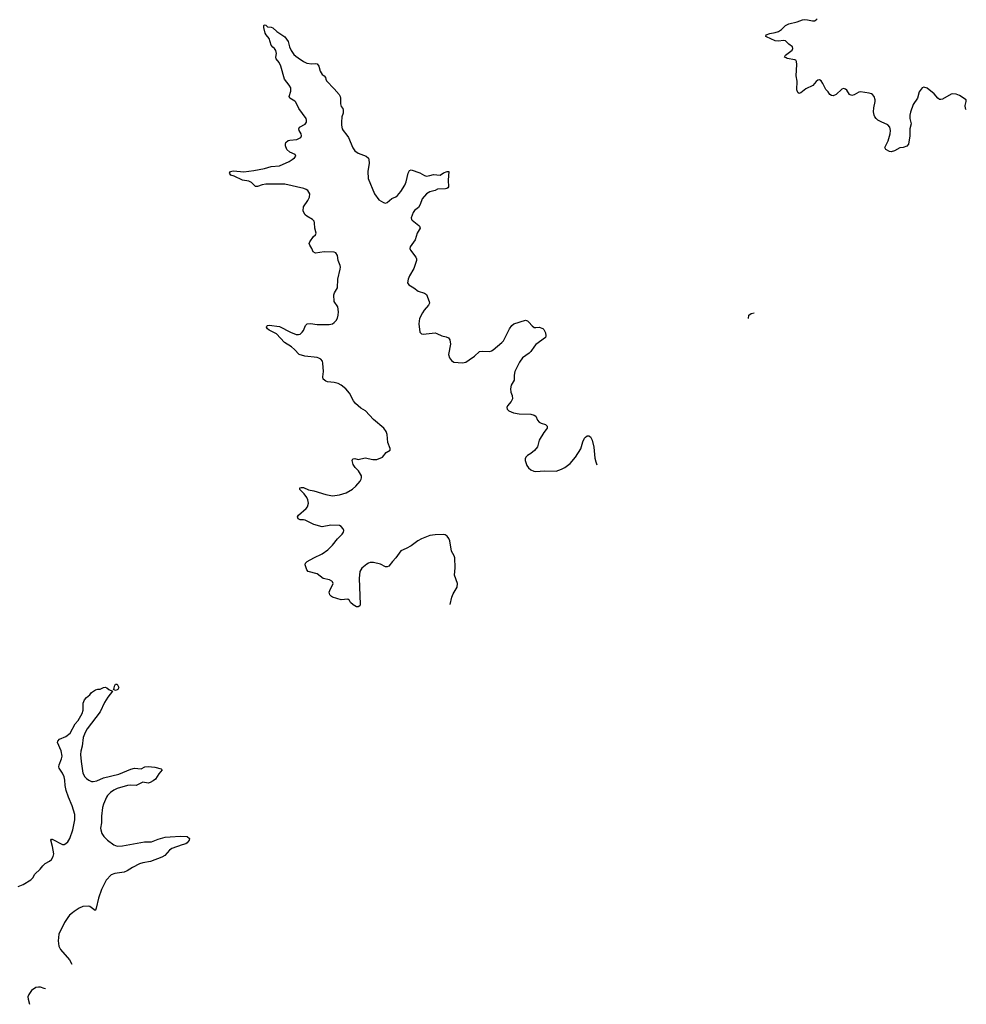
# Model space of a CAD drawing. Header units: inches. Extents: x 2005975 to 2217453, y 644152 to 846769.
# Tile 49 of 162: x 2112748 to 2123828, y 668929 to 680447. Entities that reach past the tile are written whole.
import ezdxf

# ---------------------------------------------------------------- set-up
doc = ezdxf.new("R2010")
doc.units = ezdxf.units.IN
doc.header["$MEASUREMENT"] = 0
for name, color, linetype in [('C1616', 7, 'Continuous'), ('C1617', 7, 'Continuous'), ('C1618', 7, 'Continuous'), ('C1627', 7, 'Continuous'), ('C1628', 7, 'Continuous')]:
    doc.layers.add(name, color=color, linetype=linetype)

msp = doc.modelspace()

# ---------------------------------------------------------------- linework, layer by layer
at = {"layer": 'C1616', "color": 6, "elevation": 300}
for points in [[(2113365, 670000), (2113330, 669970), (2113310, 669946), (2113273, 669887), (2113206, 669750), (2113200, 669670), (2113207, 669610), (2113226, 669570), (2113330, 669450), (2113358, 669399)], [(2113051, 669108), (2113035, 669115), (2112990, 669128), (2112970, 669130), (2112936, 669124), (2112885, 669090), (2112856, 669044), (2112845, 669015), (2112846, 668990), (2112861, 668929)]]:
    msp.add_lwpolyline(points, dxfattribs=at)
at = {"layer": 'C1617', "color": 6, "elevation": 300}
for points in [[(2117788, 673607), (2117808, 673690), (2117823, 673730), (2117867, 673810), (2117871, 673850), (2117839, 673950), (2117847, 674033), (2117843, 674150), (2117835, 674175), (2117802, 674230), (2117781, 674350), (2117770, 674378), (2117750, 674406), (2117730, 674419), (2117710, 674423), (2117610, 674422), (2117550, 674411), (2117450, 674374), (2117407, 674350), (2117330, 674293), (2117270, 674259), (2117208, 674232), (2117150, 674150), (2117110, 674110), (2117070, 674054), (2117050, 674045), (2117030, 674048), (2116970, 674077), (2116890, 674096), (2116850, 674096), (2116830, 674091), (2116810, 674078), (2116753, 674030), (2116729, 673990), (2116721, 673910), (2116735, 673610), (2116730, 673589), (2116710, 673579), (2116690, 673579), (2116650, 673601), (2116622, 673630), (2116610, 673653), (2116590, 673667), (2116510, 673661), (2116410, 673690), (2116398, 673698), (2116379, 673719), (2116372, 673750), (2116387, 673790), (2116410, 673830), (2116416, 673850), (2116409, 673870), (2116400, 673880), (2116374, 673894), (2116302, 673910), (2116230, 673963), (2116125, 673990), (2116109, 674010), (2116089, 674070), (2116093, 674090), (2116113, 674107), (2116190, 674150), (2116290, 674199), (2116355, 674245), (2116410, 674300), (2116467, 674373), (2116522, 674430), (2116537, 674450), (2116541, 674470), (2116536, 674490), (2116510, 674518), (2116490, 674530), (2116390, 674535), (2116290, 674516), (2116190, 674542), (2116090, 674593), (2116070, 674598), (2116030, 674598), (2116008, 674608), (2116001, 674630), (2116010, 674650), (2116101, 674730), (2116115, 674750), (2116127, 674790), (2116122, 674830), (2116110, 674858), (2116079, 674899), (2116029, 674950), (2116026, 674970), (2116044, 674976), (2116070, 674976), (2116127, 674947), (2116190, 674936), (2116330, 674891), (2116410, 674877), (2116491, 674889), (2116568, 674912), (2116644, 674956), (2116682, 674990), (2116734, 675050), (2116745, 675070), (2116749, 675089), (2116747, 675110), (2116712, 675170), (2116673, 675210), (2116650, 675242), (2116639, 675290), (2116649, 675310), (2116670, 675312), (2116710, 675302), (2116790, 675320), (2116881, 675301), (2116930, 675302), (2116993, 675330), (2117037, 675383), (2117083, 675410), (2117086, 675430), (2117059, 675499), (2117050, 675595), (2117036, 675630), (2117010, 675670), (2116888, 675768), (2116795, 675870), (2116742, 675902), (2116679, 675959), (2116656, 675990), (2116610, 676077), (2116564, 676130), (2116510, 676171), (2116477, 676190), (2116430, 676202), (2116350, 676211), (2116330, 676218), (2116302, 676242), (2116296, 676270), (2116304, 676330), (2116296, 676430), (2116291, 676451), (2116274, 676474), (2116250, 676489), (2116230, 676495), (2116084, 676510), (2116021, 676530), (2115965, 676590), (2115930, 676620), (2115849, 676669), (2115753, 676773), (2115670, 676814), (2115647, 676830), (2115635, 676850), (2115639, 676861), (2115649, 676870), (2115670, 676872), (2115790, 676856), (2115916, 676790), (2115985, 676765), (2116010, 676763), (2116030, 676768), (2116055, 676790), (2116070, 676810), (2116093, 676870), (2116112, 676888), (2116150, 676893), (2116230, 676882), (2116370, 676882), (2116410, 676890), (2116430, 676904), (2116452, 676928), (2116466, 676954), (2116477, 676990), (2116481, 677030), (2116470, 677086), (2116430, 677150), (2116426, 677230), (2116431, 677250), (2116467, 677310), (2116470, 677410), (2116500, 677530), (2116502, 677550), (2116499, 677570), (2116476, 677630), (2116466, 677690), (2116450, 677718), (2116428, 677728), (2116310, 677733), (2116210, 677716), (2116185, 677730), (2116168, 677770), (2116144, 677810), (2116137, 677830), (2116143, 677850), (2116188, 677910), (2116212, 677930), (2116218, 677950), (2116202, 678010), (2116200, 678070), (2116194, 678090), (2116175, 678110), (2116110, 678148), (2116090, 678164), (2116072, 678190), (2116066, 678210), (2116070, 678258), (2116120, 678330), (2116140, 678370), (2116143, 678410), (2116120, 678450), (2116102, 678462), (2116073, 678473), (2115850, 678521), (2115630, 678523), (2115585, 678515), (2115530, 678495), (2115510, 678496), (2115463, 678543), (2115430, 678557), (2115356, 678570), (2115258, 678618), (2115219, 678630), (2115205, 678650), (2115217, 678670), (2115230, 678676), (2115250, 678678), (2115370, 678667), (2115490, 678682), (2115614, 678706), (2115692, 678728), (2115790, 678739), (2115904, 678790), (2115936, 678810), (2115965, 678830), (2115982, 678850), (2115971, 678871), (2115910, 678899), (2115874, 678930), (2115858, 678970), (2115858, 678990), (2115865, 679010), (2115890, 679032), (2115910, 679038), (2115990, 679046), (2116038, 679070), (2116048, 679090), (2116044, 679110), (2116020, 679150), (2116015, 679170), (2116025, 679190), (2116090, 679225), (2116105, 679250), (2116107, 679270), (2116101, 679290), (2116015, 679410), (2115981, 679481), (2115970, 679495), (2115910, 679530), (2115904, 679550), (2115920, 679610), (2115920, 679650), (2115902, 679682), (2115849, 679750), (2115805, 679905), (2115785, 679945), (2115751, 679990), (2115748, 680000)], [(2116007, 680000), (2116070, 679958), (2116110, 679939), (2116168, 679932), (2116210, 679935), (2116231, 679930), (2116250, 679905), (2116264, 679844), (2116290, 679806), (2116310, 679791), (2116327, 679770), (2116330, 679750), (2116340, 679730), (2116430, 679638), (2116489, 679570), (2116501, 679550), (2116505, 679530), (2116503, 679463), (2116512, 679432), (2116531, 679410), (2116535, 679390), (2116534, 679354), (2116520, 679310), (2116513, 679250), (2116515, 679215), (2116524, 679170), (2116533, 679150), (2116578, 679098), (2116596, 679070), (2116646, 678946), (2116670, 678912), (2116710, 678884), (2116804, 678850), (2116829, 678829), (2116836, 678810), (2116837, 678770), (2116822, 678670), (2116828, 678590), (2116901, 678410), (2116950, 678339), (2117007, 678307), (2117030, 678302), (2117050, 678310), (2117104, 678356), (2117150, 678375), (2117170, 678390), (2117210, 678439), (2117256, 678510), (2117272, 678550), (2117295, 678650), (2117310, 678681), (2117329, 678690), (2117430, 678654), (2117485, 678625), (2117510, 678618), (2117550, 678623), (2117590, 678636), (2117670, 678627), (2117710, 678654), (2117750, 678670), (2117771, 678670), (2117763, 678570), (2117767, 678493), (2117759, 678481), (2117748, 678472), (2117731, 678469), (2117637, 678463), (2117610, 678450), (2117550, 678433), (2117510, 678411), (2117460, 678350), (2117435, 678285), (2117415, 678250), (2117370, 678213), (2117354, 678190), (2117331, 678130), (2117334, 678110), (2117341, 678101), (2117419, 678039), (2117429, 678030), (2117434, 678010), (2117399, 677950), (2117378, 677870), (2117317, 677790), (2117315, 677770), (2117323, 677750), (2117386, 677670), (2117394, 677650), (2117393, 677630), (2117362, 677538), (2117312, 677450), (2117297, 677410), (2117289, 677370), (2117304, 677344), (2117362, 677310), (2117412, 677272), (2117486, 677246), (2117511, 677231), (2117540, 677150), (2117543, 677130), (2117534, 677106), (2117484, 677050), (2117462, 677018), (2117427, 676950), (2117419, 676890), (2117430, 676790), (2117450, 676773), (2117470, 676770), (2117610, 676782), (2117630, 676777), (2117688, 676748), (2117738, 676738), (2117766, 676726), (2117783, 676703), (2117791, 676651), (2117767, 676530), (2117779, 676490), (2117801, 676461), (2117830, 676442), (2117930, 676432), (2117970, 676442), (2118010, 676467), (2118071, 676510), (2118130, 676567), (2118170, 676571), (2118250, 676566), (2118270, 676572), (2118290, 676584), (2118393, 676670), (2118410, 676690), (2118480, 676830), (2118509, 676870), (2118532, 676890), (2118670, 676930), (2118690, 676924), (2118707, 676910), (2118745, 676865), (2118768, 676848), (2118790, 676845), (2118830, 676849), (2118870, 676834), (2118882, 676822), (2118904, 676784), (2118908, 676750), (2118901, 676730), (2118790, 676647), (2118772, 676628), (2118730, 676566), (2118710, 676546), (2118633, 676490), (2118598, 676442), (2118544, 676330), (2118534, 676290), (2118537, 676250), (2118534, 676230), (2118500, 676170), (2118491, 676130), (2118496, 676090), (2118512, 676050), (2118515, 676010), (2118499, 675981), (2118459, 675930), (2118451, 675910), (2118454, 675890), (2118473, 675873), (2118527, 675847), (2118595, 675835), (2118731, 675831), (2118770, 675821), (2118789, 675809), (2118810, 675762), (2118830, 675738), (2118850, 675726), (2118902, 675710), (2118922, 675690), (2118922, 675670), (2118911, 675651), (2118884, 675616), (2118830, 675530), (2118808, 675450), (2118773, 675407), (2118730, 675373), (2118691, 675350), (2118673, 675330), (2118666, 675310), (2118665, 675290), (2118685, 675230), (2118704, 675204), (2118730, 675182), (2118765, 675165), (2118790, 675161), (2118890, 675171), (2119026, 675166), (2119090, 675187), (2119130, 675210), (2119190, 675257), (2119252, 675330), (2119315, 675425), (2119341, 675510), (2119359, 675550), (2119370, 675564), (2119390, 675577), (2119410, 675580), (2119430, 675568), (2119450, 675530), (2119467, 675447), (2119479, 675319), (2119490, 675275), (2119503, 675240)], [(2112730, 670306), (2112790, 670329), (2112877, 670383), (2112901, 670410), (2112927, 670450), (2112987, 670510), (2113019, 670550), (2113046, 670574), (2113098, 670602), (2113119, 670621), (2113141, 670659), (2113146, 670690), (2113133, 670773), (2113113, 670847), (2113121, 670859), (2113130, 670860), (2113250, 670799), (2113270, 670799), (2113290, 670809), (2113310, 670828), (2113334, 670870), (2113370, 670970), (2113393, 671087), (2113393, 671150), (2113364, 671250), (2113321, 671350), (2113294, 671430), (2113281, 671490), (2113277, 671550), (2113267, 671590), (2113250, 671634), (2113212, 671690), (2113207, 671707), (2113210, 671730), (2113238, 671802), (2113244, 671830), (2113232, 671892), (2113190, 671990), (2113193, 672007), (2113215, 672030), (2113290, 672063), (2113339, 672101), (2113398, 672210), (2113431, 672250), (2113480, 672330), (2113492, 672370), (2113491, 672450), (2113507, 672490), (2113530, 672518), (2113569, 672550), (2113590, 672578), (2113634, 672606), (2113664, 672616), (2113690, 672616), (2113730, 672636), (2113750, 672638), (2113770, 672632), (2113790, 672612), (2113833, 672593), (2113779, 672521), (2113741, 672459), (2113690, 672350), (2113537, 672150), (2113513, 672110), (2113490, 672050), (2113478, 671950), (2113463, 671890), (2113460, 671850), (2113466, 671770), (2113487, 671633), (2113510, 671591), (2113530, 671569), (2113556, 671550), (2113590, 671537), (2113610, 671536), (2113650, 671544), (2113730, 671577), (2113910, 671619), (2114050, 671678), (2114090, 671690), (2114170, 671682), (2114212, 671708), (2114250, 671710), (2114330, 671704), (2114405, 671685), (2114416, 671670), (2114376, 671624), (2114337, 671563), (2114310, 671541), (2114277, 671523), (2114250, 671517), (2114190, 671526), (2114110, 671490), (2114050, 671492), (2114010, 671487), (2113890, 671453), (2113850, 671434), (2113810, 671408), (2113777, 671370), (2113766, 671350), (2113729, 671270), (2113718, 671230), (2113704, 671130), (2113704, 671050), (2113695, 670990), (2113697, 670970), (2113710, 670927), (2113733, 670890), (2113775, 670850), (2113850, 670795), (2113870, 670785), (2113890, 670780), (2113950, 670782), (2114210, 670829), (2114290, 670830), (2114370, 670862), (2114450, 670882), (2114509, 670889), (2114630, 670896), (2114710, 670890), (2114735, 670870), (2114731, 670850), (2114710, 670818), (2114694, 670806), (2114650, 670795), (2114530, 670750), (2114501, 670730), (2114447, 670670), (2114412, 670648), (2114279, 670601), (2114190, 670583), (2114150, 670570), (2114067, 670530), (2114007, 670490), (2113970, 670475), (2113861, 670459), (2113818, 670442), (2113760, 670380), (2113705, 670270), (2113669, 670170), (2113645, 670055), (2113635, 670030), (2113630, 670027), (2113570, 670071), (2113550, 670078), (2113488, 670072), (2113445, 670055), (2113384, 670016), (2113365, 670000)]]:
    msp.add_lwpolyline(points, dxfattribs=at)
msp.add_lwpolyline([(2113870, 672601), (2113846, 672610), (2113855, 672625), (2113858, 672650), (2113870, 672672), (2113890, 672674), (2113910, 672634), (2113898, 672610), (2113890, 672607)], close=True, dxfattribs=at)
at = {"layer": 'C1618', "color": 6, "elevation": 300}
msp.add_lwpolyline([(2115748, 680000), (2115746, 680010), (2115753, 680050), (2115746, 680086), (2115731, 680110), (2115710, 680127), (2115693, 680150), (2115668, 680228), (2115633, 680270), (2115622, 680290), (2115604, 680356), (2115605, 680376), (2115610, 680385), (2115630, 680381), (2115650, 680364), (2115690, 680358), (2115711, 680350), (2115759, 680310), (2115850, 680247), (2115890, 680190), (2115908, 680128), (2115927, 680087), (2115958, 680038), (2115979, 680019), (2116007, 680000)], dxfattribs=at)
at = {"layer": 'C1627', "color": 6, "elevation": 300}
for points in [[(2123828, 679391), (2123819, 679410), (2123815, 679445), (2123826, 679490), (2123825, 679510), (2123750, 679559), (2123710, 679575), (2123670, 679580), (2123650, 679574), (2123550, 679519), (2123530, 679512), (2123515, 679515), (2123494, 679530), (2123450, 679579), (2123370, 679645), (2123330, 679657), (2123310, 679649), (2123277, 679603), (2123258, 679530), (2123206, 679454), (2123175, 679365), (2123168, 679330), (2123167, 679290), (2123183, 679230), (2123168, 679170), (2123167, 679090), (2123151, 678989), (2123130, 678969), (2123090, 678953), (2123050, 678946), (2122989, 678911), (2122950, 678903), (2122930, 678905), (2122887, 678930), (2122875, 678950), (2122912, 679028), (2122937, 679110), (2122941, 679150), (2122933, 679190), (2122910, 679218), (2122830, 679251), (2122793, 679273), (2122772, 679292), (2122758, 679310), (2122749, 679330), (2122742, 679370), (2122746, 679414), (2122763, 679490), (2122762, 679510), (2122748, 679548), (2122731, 679571), (2122719, 679579), (2122690, 679588), (2122590, 679603), (2122570, 679599), (2122514, 679566), (2122490, 679559), (2122462, 679570), (2122430, 679622), (2122415, 679635), (2122390, 679641), (2122370, 679633), (2122306, 679570), (2122270, 679557), (2122250, 679559), (2122230, 679570), (2122210, 679602), (2122185, 679630), (2122150, 679701), (2122130, 679730), (2122110, 679743), (2122090, 679740), (2122070, 679725), (2122030, 679678), (2121950, 679638), (2121890, 679590), (2121870, 679584), (2121855, 679595), (2121845, 679625), (2121847, 679727), (2121838, 679790), (2121843, 679923), (2121839, 679959), (2121832, 679972), (2121819, 679979), (2121733, 679993), (2121720, 680000)], [(2121280, 676953), (2121283, 676990), (2121308, 677010), (2121344, 677016)]]:
    msp.add_lwpolyline(points, dxfattribs=at)
at = {"layer": 'C1628', "color": 6, "elevation": 300}
msp.add_lwpolyline([(2121720, 680000), (2121700, 680010), (2121710, 680033), (2121790, 680090), (2121798, 680110), (2121793, 680130), (2121750, 680161), (2121710, 680199), (2121690, 680204), (2121630, 680194), (2121590, 680198), (2121490, 680245), (2121483, 680250), (2121485, 680270), (2121530, 680286), (2121590, 680296), (2121630, 680309), (2121666, 680334), (2121710, 680379), (2121750, 680397), (2121850, 680420), (2121910, 680444), (2121930, 680448), (2121970, 680445), (2122027, 680433), (2122050, 680435), (2122070, 680445), (2122082, 680458)], dxfattribs=at)

doc.saveas('drawing.dxf')
